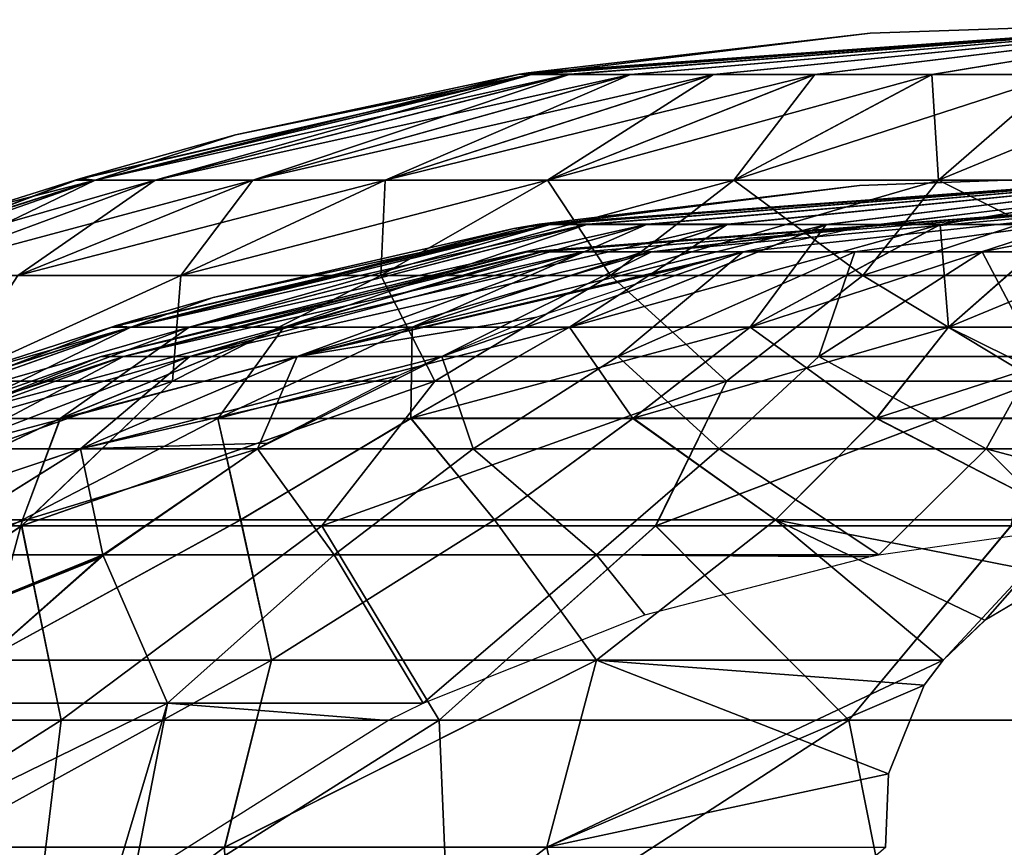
# Model space of a CAD drawing. Header units: millimetres. Extents: x -52 to 52, y -78 to 25.
# Tile 17 of 31: x -25 to -5, y 9 to 25. Entities that reach past the tile are written whole.
import ezdxf

# ---------------------------------------------------------------- set-up
doc = ezdxf.new("R2010")
doc.units = ezdxf.units.MM
doc.header["$LTSCALE"] = 65.185185
for name, color, linetype in [('1', 7, 'CONTINUOUS'), ('36', 7, 'CONTINUOUS'), ('37', 7, 'CONTINUOUS'), ('6', 7, 'CONTINUOUS'), ('7', 7, 'CONTINUOUS')]:
    doc.layers.add(name, color=color, linetype=linetype)

msp = doc.modelspace()

# ---------------------------------------------------------------- linework, layer by layer
at = {"layer": '1', "color": 7, "linetype": 'Continuous'}
for points in [[(-14.622, 20.392), (0, 21.5), (-14.341, 20.392, -2.853), (-14.622, 20.392)], [(-14.341, 20.392, 2.853), (0, 21.5), (-14.622, 20.392), (-14.341, 20.392, 2.853)], [(-14.341, 20.392, -2.853), (0, 21.5), (-13.509, 20.392, -5.596), (-14.341, 20.392, -2.853)], [(-13.509, 20.392, 5.596), (0, 21.5), (-14.341, 20.392, 2.853), (-13.509, 20.392, 5.596)], [(-13.509, 20.392, -5.596), (0, 21.5), (-12.158, 20.392, -8.123), (-13.509, 20.392, -5.596)], [(-12.158, 20.392, 8.123), (0, 21.5), (-13.509, 20.392, 5.596), (-12.158, 20.392, 8.123)], [(-12.158, 20.392, -8.123), (0, 21.5), (-4.24, 21.341, -4.24), (-12.158, 20.392, -8.123)], [(-10.339, 20.392, 10.339), (0, 21.5), (-12.158, 20.392, 8.123), (-10.339, 20.392, 10.339)], [(-8.014, 20.875, -8.014), (-12.158, 20.392, -8.123), (-4.24, 21.341, -4.24), (-8.014, 20.875, -8.014)], [(-8.123, 20.392, 12.158), (0, 21.5), (-10.339, 20.392, 10.339), (-8.123, 20.392, 12.158)], [(-5.596, 20.392, 13.509), (0, 21.5), (-8.123, 20.392, 12.158), (-5.596, 20.392, 13.509)], [(-2.853, 20.392, 14.341), (0, 21.5), (-5.596, 20.392, 13.509), (-2.853, 20.392, 14.341)], [(-10.339, 20.392, -10.339), (-12.158, 20.392, -8.123), (-8.014, 20.875, -8.014), (-10.339, 20.392, -10.339)], [(-23.084, 18.311), (-14.341, 20.392, -2.853), (-22.641, 18.311, -4.503), (-23.084, 18.311)], [(-22.641, 18.311, 4.503), (-14.622, 20.392), (-23.084, 18.311), (-22.641, 18.311, 4.503)], [(-14.622, 20.392), (-14.341, 20.392, -2.853), (-23.084, 18.311), (-14.622, 20.392)], [(-22.641, 18.311, -4.503), (-13.509, 20.392, -5.596), (-21.327, 18.311, -8.834), (-22.641, 18.311, -4.503)], [(-14.341, 20.392, -2.853), (-13.509, 20.392, -5.596), (-22.641, 18.311, -4.503), (-14.341, 20.392, -2.853)], [(-21.327, 18.311, 8.834), (-14.341, 20.392, 2.853), (-22.641, 18.311, 4.503), (-21.327, 18.311, 8.834)], [(-14.341, 20.392, 2.853), (-14.622, 20.392), (-22.641, 18.311, 4.503), (-14.341, 20.392, 2.853)], [(-21.327, 18.311, -8.834), (-12.158, 20.392, -8.123), (-19.194, 18.311, -12.825), (-21.327, 18.311, -8.834)], [(-13.509, 20.392, -5.596), (-12.158, 20.392, -8.123), (-21.327, 18.311, -8.834), (-13.509, 20.392, -5.596)], [(-19.194, 18.311, 12.825), (-13.509, 20.392, 5.596), (-21.327, 18.311, 8.834), (-19.194, 18.311, 12.825)], [(-13.509, 20.392, 5.596), (-14.341, 20.392, 2.853), (-21.327, 18.311, 8.834), (-13.509, 20.392, 5.596)], [(-10.339, 20.392, -10.339), (-11.369, 20.122, -11.369), (-19.194, 18.311, -12.825), (-10.339, 20.392, -10.339)], [(-12.158, 20.392, 8.123), (-13.509, 20.392, 5.596), (-19.194, 18.311, 12.825), (-12.158, 20.392, 8.123)], [(-12.158, 20.392, -8.123), (-10.339, 20.392, -10.339), (-19.194, 18.311, -12.825), (-12.158, 20.392, -8.123)], [(-16.323, 18.311, 16.323), (-12.158, 20.392, 8.123), (-19.194, 18.311, 12.825), (-16.323, 18.311, 16.323)], [(-12.825, 18.311, 19.194), (-10.339, 20.392, 10.339), (-16.323, 18.311, 16.323), (-12.825, 18.311, 19.194)], [(-10.339, 20.392, 10.339), (-12.158, 20.392, 8.123), (-16.323, 18.311, 16.323), (-10.339, 20.392, 10.339)], [(-8.834, 18.311, 21.327), (-8.123, 20.392, 12.158), (-12.825, 18.311, 19.194), (-8.834, 18.311, 21.327)], [(-8.123, 20.392, 12.158), (-10.339, 20.392, 10.339), (-12.825, 18.311, 19.194), (-8.123, 20.392, 12.158)], [(-4.503, 18.311, 22.641), (-5.596, 20.392, 13.509), (-8.834, 18.311, 21.327), (-4.503, 18.311, 22.641)], [(-5.596, 20.392, 13.509), (-8.123, 20.392, 12.158), (-8.834, 18.311, 21.327), (-5.596, 20.392, 13.509)], [(-2.853, 20.392, 14.341), (-5.596, 20.392, 13.509), (-4.503, 18.311, 22.641), (-2.853, 20.392, 14.341)], [(-19.194, 18.311, -12.825), (-11.369, 20.122, -11.369), (-14.437, 19.092, -14.437), (-19.194, 18.311, -12.825)], [(-16.322, 18.312, -16.322), (-19.194, 18.311, -12.825), (-14.437, 19.092, -14.437), (-16.322, 18.312, -16.322)], [(-28.255, 16.479), (-23.084, 18.311), (-22.641, 18.311, -4.503), (-28.255, 16.479)], [(-28.255, 16.479), (-27.712, 16.479, 5.512), (-23.084, 18.311), (-28.255, 16.479)], [(-27.712, 16.479, -5.512), (-28.255, 16.479), (-22.641, 18.311, -4.503), (-27.712, 16.479, -5.512)], [(-26.104, 16.479, -10.813), (-27.712, 16.479, -5.512), (-21.327, 18.311, -8.834), (-26.104, 16.479, -10.813)], [(-27.712, 16.479, 5.512), (-22.641, 18.311, 4.503), (-23.084, 18.311), (-27.712, 16.479, 5.512)], [(-27.712, 16.479, 5.512), (-26.104, 16.479, 10.813), (-22.641, 18.311, 4.503), (-27.712, 16.479, 5.512)], [(-27.712, 16.479, -5.512), (-22.641, 18.311, -4.503), (-21.327, 18.311, -8.834), (-27.712, 16.479, -5.512)], [(-26.104, 16.479, 10.813), (-21.327, 18.311, 8.834), (-22.641, 18.311, 4.503), (-26.104, 16.479, 10.813)], [(-26.104, 16.479, -10.813), (-21.327, 18.311, -8.834), (-19.194, 18.311, -12.825), (-26.104, 16.479, -10.813)], [(-23.493, 16.479, -15.698), (-26.104, 16.479, -10.813), (-19.194, 18.311, -12.825), (-23.493, 16.479, -15.698)], [(-26.104, 16.479, 10.813), (-23.493, 16.479, 15.698), (-21.327, 18.311, 8.834), (-26.104, 16.479, 10.813)], [(-23.493, 16.479, -15.698), (-16.322, 18.312, -16.322), (-17.187, 17.927, -17.187), (-23.493, 16.479, -15.698)], [(-23.493, 16.479, -15.698), (-19.194, 18.311, -12.825), (-16.322, 18.312, -16.322), (-23.493, 16.479, -15.698)], [(-23.493, 16.479, 15.698), (-19.194, 18.311, 12.825), (-21.327, 18.311, 8.834), (-23.493, 16.479, 15.698)], [(-23.493, 16.479, 15.698), (-19.979, 16.479, 19.979), (-19.194, 18.311, 12.825), (-23.493, 16.479, 15.698)], [(-19.979, 16.479, 19.979), (-16.323, 18.311, 16.323), (-19.194, 18.311, 12.825), (-19.979, 16.479, 19.979)], [(-19.979, 16.479, 19.979), (-15.698, 16.479, 23.493), (-16.323, 18.311, 16.323), (-19.979, 16.479, 19.979)], [(-15.698, 16.479, 23.493), (-12.825, 18.311, 19.194), (-16.323, 18.311, 16.323), (-15.698, 16.479, 23.493)], [(-15.698, 16.479, 23.493), (-10.813, 16.479, 26.104), (-12.825, 18.311, 19.194), (-15.698, 16.479, 23.493)], [(-10.813, 16.479, 26.104), (-8.834, 18.311, 21.327), (-12.825, 18.311, 19.194), (-10.813, 16.479, 26.104)], [(-10.813, 16.479, 26.104), (-5.512, 16.479, 27.712), (-8.834, 18.311, 21.327), (-10.813, 16.479, 26.104)], [(-5.512, 16.479, 27.712), (-4.503, 18.311, 22.641), (-8.834, 18.311, 21.327), (-5.512, 16.479, 27.712)], [(-5.512, 16.479, 27.712), (0, 16.479, 28.255), (-4.503, 18.311, 22.641), (-5.512, 16.479, 27.712)], [(-23.493, 16.479, -15.698), (-17.187, 17.927, -17.187), (-19.784, 16.595, -19.784), (-23.493, 16.479, -15.698)], [(-26.859, 14.374, -18.39), (-29.784, 14.374, -13.135), (-23.493, 16.479, -15.698), (-26.859, 14.374, -18.39)], [(-23.493, 16.479, -15.698), (-29.784, 14.374, -13.135), (-26.104, 16.479, -10.813), (-23.493, 16.479, -15.698)], [(-26.104, 16.479, 10.813), (-29.769, 14.374, 13.171), (-23.493, 16.479, 15.698), (-26.104, 16.479, 10.813)], [(-29.769, 14.374, 13.171), (-26.86, 14.374, 18.389), (-23.493, 16.479, 15.698), (-29.769, 14.374, 13.171)], [(-26.86, 14.374, 18.389), (-23.048, 14.374, 22.988), (-23.493, 16.479, 15.698), (-26.86, 14.374, 18.389)], [(-19.973, 16.483, -19.973), (-26.859, 14.374, -18.39), (-23.493, 16.479, -15.698), (-19.973, 16.483, -19.973)], [(-23.017, 14.375, -23.017), (-26.859, 14.374, -18.39), (-19.973, 16.483, -19.973), (-23.017, 14.375, -23.017)], [(-19.973, 16.483, -19.973), (-23.493, 16.479, -15.698), (-19.784, 16.595, -19.784), (-19.973, 16.483, -19.973)], [(-23.493, 16.479, 15.698), (-23.048, 14.374, 22.988), (-19.979, 16.479, 19.979), (-23.493, 16.479, 15.698)], [(-23.048, 14.374, 22.988), (-18.459, 14.374, 26.813), (-19.979, 16.479, 19.979), (-23.048, 14.374, 22.988)], [(-19.979, 16.479, 19.979), (-18.459, 14.374, 26.813), (-15.698, 16.479, 23.493), (-19.979, 16.479, 19.979)], [(-18.459, 14.374, 26.813), (-13.248, 14.374, 29.734), (-15.698, 16.479, 23.493), (-18.459, 14.374, 26.813)], [(-15.698, 16.479, 23.493), (-13.248, 14.374, 29.734), (-10.813, 16.479, 26.104), (-15.698, 16.479, 23.493)], [(-13.248, 14.374, 29.734), (-7.648, 14.374, 31.64), (-10.813, 16.479, 26.104), (-13.248, 14.374, 29.734)], [(-10.813, 16.479, 26.104), (-7.648, 14.374, 31.64), (-5.512, 16.479, 27.712), (-10.813, 16.479, 26.104)], [(-5.512, 16.479, 27.712), (-7.648, 14.374, 31.64), (-3.931, 14.907, 31.31), (-5.512, 16.479, 27.712)], [(-0.304, 15.094, 31.193), (-5.512, 16.479, 27.712), (-3.931, 14.907, 31.31), (-0.304, 15.094, 31.193)], [(0, 16.479, 28.255), (-5.512, 16.479, 27.712), (-0.304, 15.094, 31.193), (0, 16.479, 28.255)], [(-26.86, 14.374, 18.389), (-30.293, 11.432, 21.76), (-23.048, 14.374, 22.988), (-26.86, 14.374, 18.389)], [(-30.293, 11.432, 21.76), (-26.377, 11.432, 26.371), (-23.048, 14.374, 22.988), (-30.293, 11.432, 21.76)], [(-30.287, 11.432, -21.769), (-23.017, 14.375, -23.017), (-23.085, 14.322, -23.085), (-30.287, 11.432, -21.769)], [(-26.859, 14.374, -18.39), (-23.017, 14.375, -23.017), (-30.287, 11.432, -21.769), (-26.859, 14.374, -18.39)], [(-26.373, 11.433, -26.373), (-30.287, 11.432, -21.769), (-23.085, 14.322, -23.085), (-26.373, 11.433, -26.373)], [(-26.377, 11.432, 26.371), (-21.766, 11.432, 30.289), (-23.048, 14.374, 22.988), (-26.377, 11.432, 26.371)], [(-23.048, 14.374, 22.988), (-21.766, 11.432, 30.289), (-18.459, 14.374, 26.813), (-23.048, 14.374, 22.988)], [(-21.766, 11.432, 30.289), (-16.689, 11.432, 33.356), (-18.459, 14.374, 26.813), (-21.766, 11.432, 30.289)], [(-18.459, 14.374, 26.813), (-16.689, 11.432, 33.356), (-13.248, 14.374, 29.734), (-18.459, 14.374, 26.813)], [(-13.248, 14.374, 29.734), (-16.689, 11.432, 33.356), (-12.289, 13.186, 32.356), (-13.248, 14.374, 29.734)], [(-7.648, 14.374, 31.64), (-13.248, 14.374, 29.734), (-7.844, 14.337, 31.663), (-7.648, 14.374, 31.64)], [(-7.844, 14.337, 31.663), (-13.248, 14.374, 29.734), (-12.289, 13.186, 32.356), (-7.844, 14.337, 31.663)], [(-26.377, 11.432, 26.371), (-29.793, 7.508, 29.793), (-21.766, 11.432, 30.289), (-26.377, 11.432, 26.371)], [(-29.793, 7.508, 29.793), (-22.941, 7.507, 35.342), (-21.766, 11.432, 30.289), (-29.793, 7.508, 29.793)], [(-22.941, 7.507, 35.342), (-22.456, 7.883, 35.177), (-21.766, 11.432, 30.289), (-22.941, 7.507, 35.342)], [(-21.766, 11.432, 30.289), (-22.456, 7.883, 35.177), (-17.395, 11.084, 33.547), (-21.766, 11.432, 30.289)], [(-16.689, 11.432, 33.356), (-21.766, 11.432, 30.289), (-17.395, 11.084, 33.547), (-16.689, 11.432, 33.356)]]:
    msp.add_3dface(points, dxfattribs=at)
at = {"layer": '36', "color": 253, "linetype": 'Continuous', "true_color": 0x999999}
for points in [[(-14.526, 23.916, -2.715), (-14.777, 23.916), (0, 25), (-14.526, 23.916, -2.715)], [(0, 25), (-14.777, 23.916), (-14.605, 23.944), (0, 25)], [(-7.82, 24.73), (0, 25), (-14.605, 23.944), (-7.82, 24.73)], [(-13.781, 23.916, -5.339), (-14.526, 23.916, -2.715), (0, 25), (-13.781, 23.916, -5.339)], [(-12.566, 23.915, -7.78), (-13.781, 23.916, -5.339), (0, 25), (-12.566, 23.915, -7.78)], [(-10.923, 23.915, -9.957), (-12.566, 23.915, -7.78), (0, 25), (-10.923, 23.915, -9.957)], [(-8.907, 23.915, -11.795), (-10.923, 23.915, -9.957), (0, 25), (-8.907, 23.915, -11.795)], [(-6.589, 23.915, -13.232), (-8.907, 23.915, -11.795), (0, 25), (-6.589, 23.915, -13.232)], [(-4.045, 23.915, -14.218), (-6.589, 23.915, -13.232), (0, 25), (-4.045, 23.915, -14.218)], [(-23.204, 21.811, -4.337), (-23.602, 21.812), (-14.526, 23.916, -2.715), (-23.204, 21.811, -4.337)], [(-14.526, 23.916, -2.715), (-23.602, 21.812), (-23.495, 21.844), (-14.526, 23.916, -2.715)], [(-20.418, 22.715), (-14.526, 23.916, -2.715), (-23.495, 21.844), (-20.418, 22.715)], [(-22.011, 21.811, -8.527), (-23.204, 21.811, -4.337), (-13.781, 23.916, -5.339), (-22.011, 21.811, -8.527)], [(-13.781, 23.916, -5.339), (-23.204, 21.811, -4.337), (-14.526, 23.916, -2.715), (-13.781, 23.916, -5.339)], [(-12.566, 23.915, -7.78), (-22.011, 21.811, -8.527), (-13.781, 23.916, -5.339), (-12.566, 23.915, -7.78)], [(-20.07, 21.811, -12.427), (-22.011, 21.811, -8.527), (-12.566, 23.915, -7.78), (-20.07, 21.811, -12.427)], [(-14.777, 23.916), (-14.526, 23.916, -2.715), (-20.418, 22.715), (-14.777, 23.916)], [(-17.445, 21.811, -15.903), (-20.07, 21.811, -12.427), (-10.923, 23.915, -9.957), (-17.445, 21.811, -15.903)], [(-10.923, 23.915, -9.957), (-20.07, 21.811, -12.427), (-12.566, 23.915, -7.78), (-10.923, 23.915, -9.957)], [(-14.225, 21.811, -18.838), (-17.445, 21.811, -15.903), (-8.907, 23.915, -11.795), (-14.225, 21.811, -18.838)], [(-8.907, 23.915, -11.795), (-17.445, 21.811, -15.903), (-10.923, 23.915, -9.957), (-8.907, 23.915, -11.795)], [(-10.522, 21.811, -21.131), (-14.225, 21.811, -18.838), (-6.589, 23.915, -13.232), (-10.522, 21.811, -21.131)], [(-6.589, 23.915, -13.232), (-14.225, 21.811, -18.838), (-8.907, 23.915, -11.795), (-6.589, 23.915, -13.232)], [(-6.46, 21.811, -22.704), (-10.522, 21.811, -21.131), (-4.045, 23.915, -14.218), (-6.46, 21.811, -22.704)], [(-4.045, 23.915, -14.218), (-10.522, 21.811, -21.131), (-6.589, 23.915, -13.232), (-4.045, 23.915, -14.218)], [(-2.178, 21.811, -23.505), (-6.46, 21.811, -22.704), (-1.364, 23.915, -14.72), (-2.178, 21.811, -23.505)], [(-1.364, 23.915, -14.72), (-6.46, 21.811, -22.704), (-4.045, 23.915, -14.218), (-1.364, 23.915, -14.72)], [(-28.602, 19.919, -5.347), (-29.094, 19.92), (-23.204, 21.811, -4.337), (-28.602, 19.919, -5.347)], [(-23.204, 21.811, -4.337), (-29.094, 19.92), (-28.757, 20.056), (-23.204, 21.811, -4.337)], [(-25.456, 21.233), (-23.204, 21.811, -4.337), (-28.757, 20.056), (-25.456, 21.233)], [(-27.133, 19.919, -10.511), (-28.602, 19.919, -5.347), (-22.011, 21.811, -8.527), (-27.133, 19.919, -10.511)], [(-22.011, 21.811, -8.527), (-28.602, 19.919, -5.347), (-23.204, 21.811, -4.337), (-22.011, 21.811, -8.527)], [(-24.739, 19.919, -15.318), (-27.133, 19.919, -10.511), (-20.07, 21.811, -12.427), (-24.739, 19.919, -15.318)], [(-20.07, 21.811, -12.427), (-27.133, 19.919, -10.511), (-22.011, 21.811, -8.527), (-20.07, 21.811, -12.427)], [(-23.602, 21.812), (-23.204, 21.811, -4.337), (-25.456, 21.233), (-23.602, 21.812)], [(-21.503, 19.919, -19.603), (-24.739, 19.919, -15.318), (-17.445, 21.811, -15.903), (-21.503, 19.919, -19.603)], [(-17.445, 21.811, -15.903), (-24.739, 19.919, -15.318), (-20.07, 21.811, -12.427), (-17.445, 21.811, -15.903)], [(-17.535, 19.919, -23.22), (-21.503, 19.919, -19.603), (-14.225, 21.811, -18.838), (-17.535, 19.919, -23.22)], [(-14.225, 21.811, -18.838), (-21.503, 19.919, -19.603), (-17.445, 21.811, -15.903), (-14.225, 21.811, -18.838)], [(-10.522, 21.811, -21.131), (-17.535, 19.919, -23.22), (-14.225, 21.811, -18.838), (-10.522, 21.811, -21.131)], [(-12.97, 19.919, -26.047), (-17.535, 19.919, -23.22), (-10.522, 21.811, -21.131), (-12.97, 19.919, -26.047)], [(-6.46, 21.811, -22.704), (-12.97, 19.919, -26.047), (-10.522, 21.811, -21.131), (-6.46, 21.811, -22.704)], [(-7.963, 19.919, -27.987), (-12.97, 19.919, -26.047), (-6.46, 21.811, -22.704), (-7.963, 19.919, -27.987)], [(-2.685, 19.919, -28.973), (-7.963, 19.919, -27.987), (-2.178, 21.811, -23.505), (-2.685, 19.919, -28.973)], [(-2.178, 21.811, -23.505), (-7.963, 19.919, -27.987), (-6.46, 21.811, -22.704), (-2.178, 21.811, -23.505)], [(-21.503, 19.919, -19.603), (-26.099, 17.824, -21.047), (-24.739, 19.919, -15.318), (-21.503, 19.919, -19.603)], [(-21.669, 17.824, -25.586), (-26.099, 17.824, -21.047), (-21.503, 19.919, -19.603), (-21.669, 17.824, -25.586)], [(-16.462, 17.824, -29.209), (-21.669, 17.824, -25.586), (-17.535, 19.919, -23.22), (-16.462, 17.824, -29.209)], [(-17.535, 19.919, -23.22), (-21.669, 17.824, -25.586), (-21.503, 19.919, -19.603), (-17.535, 19.919, -23.22)], [(-12.97, 19.919, -26.047), (-16.462, 17.824, -29.209), (-17.535, 19.919, -23.22), (-12.97, 19.919, -26.047)], [(-10.667, 17.824, -31.786), (-16.462, 17.824, -29.209), (-12.97, 19.919, -26.047), (-10.667, 17.824, -31.786)], [(-7.963, 19.919, -27.987), (-10.667, 17.824, -31.786), (-12.97, 19.919, -26.047), (-7.963, 19.919, -27.987)], [(-4.49, 17.824, -33.227), (-10.667, 17.824, -31.786), (-7.963, 19.919, -27.987), (-4.49, 17.824, -33.227)], [(-2.685, 19.919, -28.973), (-4.49, 17.824, -33.227), (-7.963, 19.919, -27.987), (-2.685, 19.919, -28.973)], [(-24.662, 14.954, -29.366), (-29.743, 14.954, -24.206), (-21.669, 17.824, -25.586), (-24.662, 14.954, -29.366)], [(-21.669, 17.824, -25.586), (-29.743, 14.954, -24.206), (-26.099, 17.824, -21.047), (-21.669, 17.824, -25.586)], [(-18.702, 14.954, -33.478), (-24.662, 14.954, -29.366), (-16.462, 17.824, -29.209), (-18.702, 14.954, -33.478)], [(-16.462, 17.824, -29.209), (-24.662, 14.954, -29.366), (-21.669, 17.824, -25.586), (-16.462, 17.824, -29.209)], [(-12.075, 14.954, -36.396), (-18.702, 14.954, -33.478), (-10.667, 17.824, -31.786), (-12.075, 14.954, -36.396)], [(-10.667, 17.824, -31.786), (-18.702, 14.954, -33.478), (-16.462, 17.824, -29.209), (-10.667, 17.824, -31.786)], [(-5.017, 14.955, -38.017), (-12.075, 14.954, -36.396), (-4.49, 17.824, -33.227), (-5.017, 14.955, -38.017)], [(-4.49, 17.824, -33.227), (-12.075, 14.954, -36.396), (-10.667, 17.824, -31.786), (-4.49, 17.824, -33.227)], [(-23.88, 11.091, -36.241), (-30.473, 11.092, -30.904), (-24.662, 14.954, -29.366), (-23.88, 11.091, -36.241)], [(-24.662, 14.954, -29.366), (-30.473, 11.092, -30.904), (-29.743, 14.954, -24.206), (-24.662, 14.954, -29.366)], [(-18.702, 14.954, -33.478), (-23.88, 11.091, -36.241), (-24.662, 14.954, -29.366), (-18.702, 14.954, -33.478)], [(-16.375, 11.091, -40.195), (-23.88, 11.091, -36.241), (-18.702, 14.954, -33.478), (-16.375, 11.091, -40.195)], [(-12.075, 14.954, -36.396), (-16.375, 11.091, -40.195), (-18.702, 14.954, -33.478), (-12.075, 14.954, -36.396)], [(-8.243, 11.09, -42.613), (-16.375, 11.091, -40.195), (-12.075, 14.954, -36.396), (-8.243, 11.09, -42.613)], [(-5.017, 14.955, -38.017), (-8.243, 11.09, -42.613), (-12.075, 14.954, -36.396), (-5.017, 14.955, -38.017)], [(0.203, 11.089, -43.404), (-8.243, 11.09, -42.613), (-5.017, 14.955, -38.017), (0.203, 11.089, -43.404)], [(-23.88, 11.091, -36.241), (-31.955, 5.96, -36.153), (-30.473, 11.092, -30.904), (-23.88, 11.091, -36.241)], [(-24.501, 5.96, -41.567), (-31.955, 5.96, -36.153), (-23.88, 11.091, -36.241), (-24.501, 5.96, -41.567)], [(-16.375, 11.091, -40.195), (-24.501, 5.96, -41.567), (-23.88, 11.091, -36.241), (-16.375, 11.091, -40.195)], [(-16.155, 5.96, -45.466), (-24.501, 5.96, -41.567), (-16.375, 11.091, -40.195), (-16.155, 5.96, -45.466)], [(-8.243, 11.09, -42.613), (-16.155, 5.96, -45.466), (-16.375, 11.091, -40.195), (-8.243, 11.09, -42.613)], [(-7.219, 5.96, -47.708), (-16.155, 5.96, -45.466), (-8.243, 11.09, -42.613), (-7.219, 5.96, -47.708)], [(0.203, 11.089, -43.404), (-7.219, 5.96, -47.708), (-8.243, 11.09, -42.613), (0.203, 11.089, -43.404)], [(1.98, 5.96, -48.21), (-7.219, 5.96, -47.708), (0.203, 11.089, -43.404), (1.98, 5.96, -48.21)]]:
    msp.add_3dface(points, dxfattribs=at)
at = {"layer": '37', "color": 253, "linetype": 'Continuous', "true_color": 0x999999}
for points in [[(0, 25), (-14.538, 23.914, 2.718), (-13.791, 23.914, 5.343), (0, 25)], [(0, 25), (-7.82, 24.73), (-14.538, 23.914, 2.718), (0, 25)], [(0, 25), (-13.791, 23.914, 5.343), (-12.574, 23.914, 7.786), (0, 25)], [(0, 25), (-12.574, 23.914, 7.786), (-10.93, 23.914, 9.964), (0, 25)], [(0, 25), (-10.93, 23.914, 9.964), (-8.913, 23.914, 11.802), (0, 25)], [(0, 25), (-8.913, 23.914, 11.802), (-6.592, 23.914, 13.239), (0, 25)], [(0, 25), (-6.592, 23.914, 13.239), (-4.047, 23.914, 14.225), (0, 25)], [(-7.82, 24.73), (-14.605, 23.944), (-14.538, 23.914, 2.718), (-7.82, 24.73)], [(-14.777, 23.916), (-20.418, 22.715), (-23.204, 21.811, 4.337), (-14.777, 23.916)], [(-14.777, 23.916), (-23.204, 21.811, 4.337), (-14.538, 23.914, 2.718), (-14.777, 23.916)], [(-23.204, 21.811, 4.337), (-22.011, 21.811, 8.527), (-14.538, 23.914, 2.718), (-23.204, 21.811, 4.337)], [(-22.011, 21.811, 8.527), (-20.07, 21.811, 12.427), (-13.791, 23.914, 5.343), (-22.011, 21.811, 8.527)], [(-14.538, 23.914, 2.718), (-22.011, 21.811, 8.527), (-13.791, 23.914, 5.343), (-14.538, 23.914, 2.718)], [(-20.07, 21.811, 12.427), (-17.445, 21.811, 15.903), (-12.574, 23.914, 7.786), (-20.07, 21.811, 12.427)], [(-13.791, 23.914, 5.343), (-20.07, 21.811, 12.427), (-12.574, 23.914, 7.786), (-13.791, 23.914, 5.343)], [(-17.445, 21.811, 15.903), (-14.225, 21.811, 18.838), (-10.93, 23.914, 9.964), (-17.445, 21.811, 15.903)], [(-12.574, 23.914, 7.786), (-17.445, 21.811, 15.903), (-10.93, 23.914, 9.964), (-12.574, 23.914, 7.786)], [(-14.605, 23.944), (-14.777, 23.916), (-14.538, 23.914, 2.718), (-14.605, 23.944)], [(-14.225, 21.811, 18.838), (-10.522, 21.811, 21.131), (-8.913, 23.914, 11.802), (-14.225, 21.811, 18.838)], [(-10.93, 23.914, 9.964), (-14.225, 21.811, 18.838), (-8.913, 23.914, 11.802), (-10.93, 23.914, 9.964)], [(-10.522, 21.811, 21.131), (-6.46, 21.811, 22.704), (-6.592, 23.914, 13.239), (-10.522, 21.811, 21.131)], [(-8.913, 23.914, 11.802), (-10.522, 21.811, 21.131), (-6.592, 23.914, 13.239), (-8.913, 23.914, 11.802)], [(-6.592, 23.914, 13.239), (-6.46, 21.811, 22.704), (-4.047, 23.914, 14.225), (-6.592, 23.914, 13.239)], [(-6.46, 21.811, 22.704), (-2.178, 21.811, 23.505), (-4.047, 23.914, 14.225), (-6.46, 21.811, 22.704)], [(-20.418, 22.715), (-23.495, 21.844), (-23.204, 21.811, 4.337), (-20.418, 22.715)], [(-23.495, 21.844), (-28.602, 19.919, 5.347), (-23.204, 21.811, 4.337), (-23.495, 21.844)], [(-23.495, 21.844), (-23.602, 21.812), (-28.602, 19.919, 5.347), (-23.495, 21.844)], [(-23.602, 21.812), (-25.456, 21.233), (-28.602, 19.919, 5.347), (-23.602, 21.812)], [(-28.602, 19.919, 5.347), (-27.133, 19.919, 10.511), (-23.204, 21.811, 4.337), (-28.602, 19.919, 5.347)], [(-27.133, 19.919, 10.511), (-24.739, 19.919, 15.318), (-22.011, 21.811, 8.527), (-27.133, 19.919, 10.511)], [(-23.204, 21.811, 4.337), (-27.133, 19.919, 10.511), (-22.011, 21.811, 8.527), (-23.204, 21.811, 4.337)], [(-24.739, 19.919, 15.318), (-21.503, 19.919, 19.603), (-20.07, 21.811, 12.427), (-24.739, 19.919, 15.318)], [(-22.011, 21.811, 8.527), (-24.739, 19.919, 15.318), (-20.07, 21.811, 12.427), (-22.011, 21.811, 8.527)], [(-21.503, 19.919, 19.603), (-17.535, 19.919, 23.22), (-17.445, 21.811, 15.903), (-21.503, 19.919, 19.603)], [(-20.07, 21.811, 12.427), (-21.503, 19.919, 19.603), (-17.445, 21.811, 15.903), (-20.07, 21.811, 12.427)], [(-17.535, 19.919, 23.22), (-12.97, 19.919, 26.047), (-14.225, 21.811, 18.838), (-17.535, 19.919, 23.22)], [(-17.445, 21.811, 15.903), (-17.535, 19.919, 23.22), (-14.225, 21.811, 18.838), (-17.445, 21.811, 15.903)], [(-14.225, 21.811, 18.838), (-12.97, 19.919, 26.047), (-10.522, 21.811, 21.131), (-14.225, 21.811, 18.838)], [(-12.97, 19.919, 26.047), (-7.963, 19.919, 27.987), (-10.522, 21.811, 21.131), (-12.97, 19.919, 26.047)], [(-10.522, 21.811, 21.131), (-7.963, 19.919, 27.987), (-6.46, 21.811, 22.704), (-10.522, 21.811, 21.131)], [(-7.963, 19.919, 27.987), (-2.685, 19.919, 28.973), (-6.46, 21.811, 22.704), (-7.963, 19.919, 27.987)], [(-6.46, 21.811, 22.704), (-2.685, 19.919, 28.973), (-2.178, 21.811, 23.505), (-6.46, 21.811, 22.704)], [(-21.669, 17.824, 25.586), (-21.503, 19.919, 19.603), (-26.099, 17.824, 21.047), (-21.669, 17.824, 25.586)], [(-21.503, 19.919, 19.603), (-24.739, 19.919, 15.318), (-26.099, 17.824, 21.047), (-21.503, 19.919, 19.603)], [(-17.535, 19.919, 23.22), (-21.503, 19.919, 19.603), (-21.669, 17.824, 25.586), (-17.535, 19.919, 23.22)], [(-16.462, 17.824, 29.209), (-17.535, 19.919, 23.22), (-21.669, 17.824, 25.586), (-16.462, 17.824, 29.209)], [(-12.97, 19.919, 26.047), (-17.535, 19.919, 23.22), (-16.462, 17.824, 29.209), (-12.97, 19.919, 26.047)], [(-10.667, 17.824, 31.786), (-12.97, 19.919, 26.047), (-16.462, 17.824, 29.209), (-10.667, 17.824, 31.786)], [(-7.963, 19.919, 27.987), (-12.97, 19.919, 26.047), (-10.667, 17.824, 31.786), (-7.963, 19.919, 27.987)], [(-4.49, 17.824, 33.227), (-7.963, 19.919, 27.987), (-10.667, 17.824, 31.786), (-4.49, 17.824, 33.227)], [(-2.685, 19.919, 28.973), (-7.963, 19.919, 27.987), (-4.49, 17.824, 33.227), (-2.685, 19.919, 28.973)], [(-21.669, 17.824, 25.586), (-26.099, 17.824, 21.047), (-29.744, 14.954, 24.205), (-21.669, 17.824, 25.586)], [(-24.664, 14.954, 29.365), (-21.669, 17.824, 25.586), (-29.744, 14.954, 24.205), (-24.664, 14.954, 29.365)], [(-16.462, 17.824, 29.209), (-21.669, 17.824, 25.586), (-24.664, 14.954, 29.365), (-16.462, 17.824, 29.209)], [(-18.704, 14.954, 33.478), (-16.462, 17.824, 29.209), (-24.664, 14.954, 29.365), (-18.704, 14.954, 33.478)], [(-10.667, 17.824, 31.786), (-16.462, 17.824, 29.209), (-18.704, 14.954, 33.478), (-10.667, 17.824, 31.786)], [(-12.077, 14.954, 36.397), (-10.667, 17.824, 31.786), (-18.704, 14.954, 33.478), (-12.077, 14.954, 36.397)], [(-5.019, 14.954, 38.019), (-4.49, 17.824, 33.227), (-12.077, 14.954, 36.397), (-5.019, 14.954, 38.019)], [(-4.49, 17.824, 33.227), (-10.667, 17.824, 31.786), (-12.077, 14.954, 36.397), (-4.49, 17.824, 33.227)], [(-24.664, 14.954, 29.365), (-29.744, 14.954, 24.205), (-30.472, 11.093, 30.903), (-24.664, 14.954, 29.365)], [(-23.879, 11.093, 36.24), (-24.664, 14.954, 29.365), (-30.472, 11.093, 30.903), (-23.879, 11.093, 36.24)], [(-18.704, 14.954, 33.478), (-24.664, 14.954, 29.365), (-23.879, 11.093, 36.24), (-18.704, 14.954, 33.478)], [(-16.374, 11.093, 40.192), (-18.704, 14.954, 33.478), (-23.879, 11.093, 36.24), (-16.374, 11.093, 40.192)], [(-12.077, 14.954, 36.397), (-18.704, 14.954, 33.478), (-16.374, 11.093, 40.192), (-12.077, 14.954, 36.397)], [(-8.243, 11.093, 42.61), (-12.077, 14.954, 36.397), (-16.374, 11.093, 40.192), (-8.243, 11.093, 42.61)], [(-5.019, 14.954, 38.019), (-12.077, 14.954, 36.397), (-8.243, 11.093, 42.61), (-5.019, 14.954, 38.019)], [(0.203, 11.093, 43.399), (-5.019, 14.954, 38.019), (-8.243, 11.093, 42.61), (0.203, 11.093, 43.399)], [(-31.955, 5.96, 36.153), (-24.502, 5.96, 41.567), (-23.879, 11.093, 36.24), (-31.955, 5.96, 36.153)], [(-31.955, 5.96, 36.153), (-23.879, 11.093, 36.24), (-30.472, 11.093, 30.903), (-31.955, 5.96, 36.153)], [(-24.502, 5.96, 41.567), (-16.155, 5.96, 45.466), (-16.374, 11.093, 40.192), (-24.502, 5.96, 41.567)], [(-24.502, 5.96, 41.567), (-16.374, 11.093, 40.192), (-23.879, 11.093, 36.24), (-24.502, 5.96, 41.567)], [(-16.155, 5.96, 45.466), (-8.243, 11.093, 42.61), (-16.374, 11.093, 40.192), (-16.155, 5.96, 45.466)], [(-16.155, 5.96, 45.466), (-7.219, 5.96, 47.708), (-8.243, 11.093, 42.61), (-16.155, 5.96, 45.466)], [(-7.219, 5.96, 47.708), (0.203, 11.093, 43.399), (-8.243, 11.093, 42.61), (-7.219, 5.96, 47.708)], [(-7.219, 5.96, 47.708), (1.979, 5.96, 48.21), (0.203, 11.093, 43.399), (-7.219, 5.96, 47.708)]]:
    msp.add_3dface(points, dxfattribs=at)
at = {"layer": '6', "color": 253, "linetype": 'Continuous', "true_color": 0x999999}
for points in [[(-14.149, 20.938, 2.645), (-14.389, 20.939), (0, 22), (-14.149, 20.938, 2.645)], [(0, 22), (-14.389, 20.939), (-8.032, 21.705), (0, 22)], [(-13.423, 20.938, 5.2), (-14.149, 20.938, 2.645), (0, 22), (-13.423, 20.938, 5.2)], [(-12.24, 20.938, 7.579), (-13.423, 20.938, 5.2), (0, 22), (-12.24, 20.938, 7.579)], [(-10.64, 20.938, 9.7), (-12.24, 20.938, 7.579), (0, 22), (-10.64, 20.938, 9.7)], [(-8.678, 20.937, 11.491), (-10.64, 20.938, 9.7), (0, 22), (-8.678, 20.937, 11.491)], [(-6.419, 20.937, 12.891), (-8.678, 20.937, 11.491), (0, 22), (-6.419, 20.937, 12.891)], [(-3.941, 20.937, 13.852), (-6.419, 20.937, 12.891), (0, 22), (-3.941, 20.937, 13.852)], [(-22.492, 18.896, 4.205), (-22.882, 18.896), (-14.149, 20.938, 2.645), (-22.492, 18.896, 4.205)], [(-14.149, 20.938, 2.645), (-22.882, 18.896), (-22.806, 18.919), (-14.149, 20.938, 2.645)], [(-20.862, 19.487), (-14.149, 20.938, 2.645), (-22.806, 18.919), (-20.862, 19.487)], [(-21.337, 18.896, 8.266), (-22.492, 18.896, 4.205), (-13.423, 20.938, 5.2), (-21.337, 18.896, 8.266)], [(-13.423, 20.938, 5.2), (-22.492, 18.896, 4.205), (-14.149, 20.938, 2.645), (-13.423, 20.938, 5.2)], [(-19.455, 18.896, 12.046), (-21.337, 18.896, 8.266), (-12.24, 20.938, 7.579), (-19.455, 18.896, 12.046)], [(-12.24, 20.938, 7.579), (-21.337, 18.896, 8.266), (-13.423, 20.938, 5.2), (-12.24, 20.938, 7.579)], [(-14.89, 20.853), (-14.149, 20.938, 2.645), (-20.862, 19.487), (-14.89, 20.853)], [(-10.64, 20.938, 9.7), (-19.455, 18.896, 12.046), (-12.24, 20.938, 7.579), (-10.64, 20.938, 9.7)], [(-16.91, 18.896, 15.415), (-19.455, 18.896, 12.046), (-10.64, 20.938, 9.7), (-16.91, 18.896, 15.415)], [(-8.678, 20.937, 11.491), (-16.91, 18.896, 15.415), (-10.64, 20.938, 9.7), (-8.678, 20.937, 11.491)], [(-13.789, 18.896, 18.26), (-16.91, 18.896, 15.415), (-8.678, 20.937, 11.491), (-13.789, 18.896, 18.26)], [(-14.389, 20.939), (-14.149, 20.938, 2.645), (-14.89, 20.853), (-14.389, 20.939)], [(-10.199, 18.896, 20.483), (-13.789, 18.896, 18.26), (-6.419, 20.937, 12.891), (-10.199, 18.896, 20.483)], [(-6.419, 20.937, 12.891), (-13.789, 18.896, 18.26), (-8.678, 20.937, 11.491), (-6.419, 20.937, 12.891)], [(-6.262, 18.896, 22.008), (-10.199, 18.896, 20.483), (-3.941, 20.937, 13.852), (-6.262, 18.896, 22.008)], [(-3.941, 20.937, 13.852), (-10.199, 18.896, 20.483), (-6.419, 20.937, 12.891), (-3.941, 20.937, 13.852)], [(-2.111, 18.896, 22.784), (-6.262, 18.896, 22.008), (-1.329, 20.937, 14.342), (-2.111, 18.896, 22.784)], [(-1.329, 20.937, 14.342), (-6.262, 18.896, 22.008), (-3.941, 20.937, 13.852), (-1.329, 20.937, 14.342)], [(-22.492, 18.896, 4.205), (-28.096, 17.087), (-27.874, 17.178), (-22.492, 18.896, 4.205)], [(-27.627, 17.083, 5.164), (-28.096, 17.087), (-22.492, 18.896, 4.205), (-27.627, 17.083, 5.164)], [(-25.934, 17.907), (-22.492, 18.896, 4.205), (-27.874, 17.178), (-25.934, 17.907)], [(-26.207, 17.084, 10.152), (-27.627, 17.083, 5.164), (-21.337, 18.896, 8.266), (-26.207, 17.084, 10.152)], [(-21.337, 18.896, 8.266), (-27.627, 17.083, 5.164), (-22.492, 18.896, 4.205), (-21.337, 18.896, 8.266)], [(-23.894, 17.084, 14.794), (-26.207, 17.084, 10.152), (-19.455, 18.896, 12.046), (-23.894, 17.084, 14.794)], [(-19.455, 18.896, 12.046), (-26.207, 17.084, 10.152), (-21.337, 18.896, 8.266), (-19.455, 18.896, 12.046)], [(-22.882, 18.896), (-22.492, 18.896, 4.205), (-25.934, 17.907), (-22.882, 18.896)], [(-20.767, 17.085, 18.932), (-23.894, 17.084, 14.794), (-16.91, 18.896, 15.415), (-20.767, 17.085, 18.932)], [(-16.91, 18.896, 15.415), (-23.894, 17.084, 14.794), (-19.455, 18.896, 12.046), (-16.91, 18.896, 15.415)], [(-16.934, 17.086, 22.424), (-20.767, 17.085, 18.932), (-13.789, 18.896, 18.26), (-16.934, 17.086, 22.424)], [(-13.789, 18.896, 18.26), (-20.767, 17.085, 18.932), (-16.91, 18.896, 15.415), (-13.789, 18.896, 18.26)], [(-10.199, 18.896, 20.483), (-16.934, 17.086, 22.424), (-13.789, 18.896, 18.26), (-10.199, 18.896, 20.483)], [(-12.525, 17.086, 25.153), (-16.934, 17.086, 22.424), (-10.199, 18.896, 20.483), (-12.525, 17.086, 25.153)], [(-7.689, 17.087, 27.025), (-12.525, 17.086, 25.153), (-6.262, 18.896, 22.008), (-7.689, 17.087, 27.025)], [(-6.262, 18.896, 22.008), (-12.525, 17.086, 25.153), (-10.199, 18.896, 20.483), (-6.262, 18.896, 22.008)], [(-2.592, 17.087, 27.976), (-7.689, 17.087, 27.025), (-2.111, 18.896, 22.784), (-2.592, 17.087, 27.976)], [(-2.111, 18.896, 22.784), (-7.689, 17.087, 27.025), (-6.262, 18.896, 22.008), (-2.111, 18.896, 22.784)], [(-24.643, 15.072, 20.901), (-28.108, 15.072, 15.94), (-23.894, 17.084, 14.794), (-24.643, 15.072, 20.901)], [(-23.894, 17.084, 14.794), (-28.108, 15.072, 15.94), (-26.207, 17.084, 10.152), (-23.894, 17.084, 14.794)], [(-20.314, 15.072, 25.129), (-24.643, 15.072, 20.901), (-20.767, 17.085, 18.932), (-20.314, 15.072, 25.129)], [(-20.767, 17.085, 18.932), (-24.643, 15.072, 20.901), (-23.894, 17.084, 14.794), (-20.767, 17.085, 18.932)], [(-16.934, 17.086, 22.424), (-20.314, 15.072, 25.129), (-20.767, 17.085, 18.932), (-16.934, 17.086, 22.424)], [(-15.272, 15.072, 28.476), (-20.314, 15.072, 25.129), (-16.934, 17.086, 22.424), (-15.272, 15.072, 28.476)], [(-12.525, 17.086, 25.153), (-15.272, 15.072, 28.476), (-16.934, 17.086, 22.424), (-12.525, 17.086, 25.153)], [(-9.695, 15.072, 30.825), (-15.272, 15.072, 28.476), (-12.525, 17.086, 25.153), (-9.695, 15.072, 30.825)], [(-7.689, 17.087, 27.025), (-9.695, 15.072, 30.825), (-12.525, 17.086, 25.153), (-7.689, 17.087, 27.025)], [(-3.778, 15.072, 32.092), (-9.695, 15.072, 30.825), (-7.689, 17.087, 27.025), (-3.778, 15.072, 32.092)], [(-2.592, 17.087, 27.976), (-3.778, 15.072, 32.092), (-7.689, 17.087, 27.025), (-2.592, 17.087, 27.976)], [(-28.108, 15.072, 15.94), (-24.643, 15.072, 20.901), (-30.14, 12.285, 21.36), (-28.108, 15.072, 15.94)], [(-30.14, 12.285, 21.36), (-24.643, 15.072, 20.901), (-25.408, 12.285, 26.816), (-30.14, 12.285, 21.36)], [(-24.643, 15.072, 20.901), (-20.314, 15.072, 25.129), (-25.408, 12.285, 26.816), (-24.643, 15.072, 20.901)], [(-25.408, 12.285, 26.816), (-20.314, 15.072, 25.129), (-19.704, 12.285, 31.248), (-25.408, 12.285, 26.816)], [(-20.314, 15.072, 25.129), (-15.272, 15.072, 28.476), (-19.704, 12.285, 31.248), (-20.314, 15.072, 25.129)], [(-19.704, 12.285, 31.248), (-15.272, 15.072, 28.476), (-13.247, 12.285, 34.485), (-19.704, 12.285, 31.248)], [(-15.272, 15.072, 28.476), (-9.695, 15.072, 30.825), (-13.247, 12.285, 34.485), (-15.272, 15.072, 28.476)], [(-13.247, 12.285, 34.485), (-9.695, 15.072, 30.825), (-6.369, 12.285, 36.388), (-13.247, 12.285, 34.485)], [(-9.695, 15.072, 30.825), (-3.778, 15.072, 32.092), (-6.369, 12.285, 36.388), (-9.695, 15.072, 30.825)], [(-6.369, 12.285, 36.388), (-3.778, 15.072, 32.092), (-5.537, 13.077, 35.301), (-6.369, 12.285, 36.388)], [(-5.537, 13.077, 35.301), (-3.778, 15.072, 32.092), (-4.052, 13.958, 34.054), (-5.537, 13.077, 35.301)], [(-25.408, 12.285, 26.816), (-19.704, 12.285, 31.248), (-26.442, 8.569, 32.275), (-25.408, 12.285, 26.816)], [(-19.704, 12.285, 31.248), (-20.633, 8.569, 36.265), (-26.442, 8.569, 32.275), (-19.704, 12.285, 31.248)], [(-19.704, 12.285, 31.248), (-13.247, 12.285, 34.485), (-20.633, 8.569, 36.265), (-19.704, 12.285, 31.248)], [(-13.247, 12.285, 34.485), (-14.236, 8.569, 39.22), (-20.633, 8.569, 36.265), (-13.247, 12.285, 34.485)], [(-13.247, 12.285, 34.485), (-6.369, 12.285, 36.388), (-14.236, 8.569, 39.22), (-13.247, 12.285, 34.485)], [(-14.236, 8.569, 39.22), (-6.369, 12.285, 36.388), (-6.743, 11.787, 37.054), (-14.236, 8.569, 39.22)], [(-7.452, 10.029, 39.304), (-14.236, 8.569, 39.22), (-6.743, 11.787, 37.054), (-7.452, 10.029, 39.304)], [(-7.512, 8.568, 41.042), (-14.236, 8.569, 39.22), (-7.452, 10.029, 39.304), (-7.512, 8.568, 41.042)], [(-20.484, 3.699, 41.414), (-27.147, 3.699, 37.386), (-20.633, 8.569, 36.265), (-20.484, 3.699, 41.414)], [(-20.633, 8.569, 36.265), (-27.147, 3.699, 37.386), (-26.442, 8.569, 32.275), (-20.633, 8.569, 36.265)], [(-14.236, 8.569, 39.22), (-20.484, 3.699, 41.414), (-20.633, 8.569, 36.265), (-14.236, 8.569, 39.22)], [(-13.238, 3.699, 44.266), (-20.484, 3.699, 41.414), (-14.236, 8.569, 39.22), (-13.238, 3.699, 44.266)], [(-7.512, 8.568, 41.042), (-13.238, 3.699, 44.266), (-14.236, 8.569, 39.22), (-7.512, 8.568, 41.042)]]:
    msp.add_3dface(points, dxfattribs=at)
at = {"layer": '7', "color": 253, "linetype": 'Continuous', "true_color": 0x999999}
for points in [[(0, 22), (-14.171, 20.935, -2.649), (-13.443, 20.935, -5.208), (0, 22)], [(0, 22), (-8.032, 21.705), (-14.171, 20.935, -2.649), (0, 22)], [(0, 22), (-13.443, 20.935, -5.208), (-12.257, 20.935, -7.589), (0, 22)], [(0, 22), (-12.257, 20.935, -7.589), (-10.654, 20.935, -9.712), (0, 22)], [(0, 22), (-10.654, 20.935, -9.712), (-8.688, 20.935, -11.505), (0, 22)], [(0, 22), (-8.688, 20.935, -11.505), (-6.426, 20.935, -12.905), (0, 22)], [(0, 22), (-6.426, 20.935, -12.905), (-3.945, 20.935, -13.866), (0, 22)], [(-8.032, 21.705), (-14.389, 20.939), (-14.171, 20.935, -2.649), (-8.032, 21.705)], [(-14.389, 20.939), (-22.492, 18.896, -4.205), (-14.171, 20.935, -2.649), (-14.389, 20.939)], [(-14.389, 20.939), (-14.89, 20.853), (-22.492, 18.896, -4.205), (-14.389, 20.939)], [(-22.492, 18.896, -4.205), (-21.337, 18.896, -8.266), (-14.171, 20.935, -2.649), (-22.492, 18.896, -4.205)], [(-14.171, 20.935, -2.649), (-21.337, 18.896, -8.266), (-13.443, 20.935, -5.208), (-14.171, 20.935, -2.649)], [(-21.337, 18.896, -8.266), (-19.455, 18.896, -12.046), (-13.443, 20.935, -5.208), (-21.337, 18.896, -8.266)], [(-13.443, 20.935, -5.208), (-19.455, 18.896, -12.046), (-12.257, 20.935, -7.589), (-13.443, 20.935, -5.208)], [(-19.455, 18.896, -12.046), (-16.91, 18.896, -15.415), (-12.257, 20.935, -7.589), (-19.455, 18.896, -12.046)], [(-16.91, 18.896, -15.415), (-13.789, 18.896, -18.26), (-10.654, 20.935, -9.712), (-16.91, 18.896, -15.415)], [(-12.257, 20.935, -7.589), (-16.91, 18.896, -15.415), (-10.654, 20.935, -9.712), (-12.257, 20.935, -7.589)], [(-10.654, 20.935, -9.712), (-13.789, 18.896, -18.26), (-8.688, 20.935, -11.505), (-10.654, 20.935, -9.712)], [(-13.789, 18.896, -18.26), (-10.199, 18.896, -20.483), (-8.688, 20.935, -11.505), (-13.789, 18.896, -18.26)], [(-8.688, 20.935, -11.505), (-10.199, 18.896, -20.483), (-6.426, 20.935, -12.905), (-8.688, 20.935, -11.505)], [(-10.199, 18.896, -20.483), (-6.262, 18.896, -22.008), (-6.426, 20.935, -12.905), (-10.199, 18.896, -20.483)], [(-6.426, 20.935, -12.905), (-6.262, 18.896, -22.008), (-3.945, 20.935, -13.866), (-6.426, 20.935, -12.905)], [(-6.262, 18.896, -22.008), (-2.111, 18.896, -22.784), (-3.945, 20.935, -13.866), (-6.262, 18.896, -22.008)], [(-14.89, 20.853), (-20.862, 19.487), (-22.492, 18.896, -4.205), (-14.89, 20.853)], [(-20.862, 19.487), (-22.806, 18.919), (-22.492, 18.896, -4.205), (-20.862, 19.487)], [(-22.806, 18.919), (-22.882, 18.896), (-27.629, 17.083, -5.165), (-22.806, 18.919)], [(-22.806, 18.919), (-27.629, 17.083, -5.165), (-22.492, 18.896, -4.205), (-22.806, 18.919)], [(-27.629, 17.083, -5.165), (-26.209, 17.083, -10.153), (-22.492, 18.896, -4.205), (-27.629, 17.083, -5.165)], [(-22.882, 18.896), (-25.934, 17.907), (-27.629, 17.083, -5.165), (-22.882, 18.896)], [(-26.209, 17.083, -10.153), (-23.897, 17.083, -14.797), (-21.337, 18.896, -8.266), (-26.209, 17.083, -10.153)], [(-22.492, 18.896, -4.205), (-26.209, 17.083, -10.153), (-21.337, 18.896, -8.266), (-22.492, 18.896, -4.205)], [(-21.337, 18.896, -8.266), (-23.897, 17.083, -14.797), (-19.455, 18.896, -12.046), (-21.337, 18.896, -8.266)], [(-23.897, 17.083, -14.797), (-20.771, 17.083, -18.936), (-19.455, 18.896, -12.046), (-23.897, 17.083, -14.797)], [(-19.455, 18.896, -12.046), (-20.771, 17.083, -18.936), (-16.91, 18.896, -15.415), (-19.455, 18.896, -12.046)], [(-20.771, 17.083, -18.936), (-16.938, 17.083, -22.43), (-16.91, 18.896, -15.415), (-20.771, 17.083, -18.936)], [(-16.91, 18.896, -15.415), (-16.938, 17.083, -22.43), (-13.789, 18.896, -18.26), (-16.91, 18.896, -15.415)], [(-16.938, 17.083, -22.43), (-12.528, 17.083, -25.16), (-13.789, 18.896, -18.26), (-16.938, 17.083, -22.43)], [(-13.789, 18.896, -18.26), (-12.528, 17.083, -25.16), (-10.199, 18.896, -20.483), (-13.789, 18.896, -18.26)], [(-12.528, 17.083, -25.16), (-7.692, 17.083, -27.034), (-10.199, 18.896, -20.483), (-12.528, 17.083, -25.16)], [(-10.199, 18.896, -20.483), (-7.692, 17.083, -27.034), (-6.262, 18.896, -22.008), (-10.199, 18.896, -20.483)], [(-7.692, 17.083, -27.034), (-2.593, 17.083, -27.987), (-6.262, 18.896, -22.008), (-7.692, 17.083, -27.034)], [(-6.262, 18.896, -22.008), (-2.593, 17.083, -27.987), (-2.111, 18.896, -22.784), (-6.262, 18.896, -22.008)], [(-26.209, 17.083, -10.153), (-28.109, 15.072, -15.939), (-23.897, 17.083, -14.797), (-26.209, 17.083, -10.153)], [(-28.109, 15.072, -15.939), (-24.644, 15.072, -20.9), (-23.897, 17.083, -14.797), (-28.109, 15.072, -15.939)], [(-23.897, 17.083, -14.797), (-24.644, 15.072, -20.9), (-20.771, 17.083, -18.936), (-23.897, 17.083, -14.797)], [(-24.644, 15.072, -20.9), (-20.315, 15.072, -25.129), (-20.771, 17.083, -18.936), (-24.644, 15.072, -20.9)], [(-20.771, 17.083, -18.936), (-20.315, 15.072, -25.129), (-16.938, 17.083, -22.43), (-20.771, 17.083, -18.936)], [(-20.315, 15.072, -25.129), (-15.273, 15.072, -28.476), (-16.938, 17.083, -22.43), (-20.315, 15.072, -25.129)], [(-16.938, 17.083, -22.43), (-15.273, 15.072, -28.476), (-12.528, 17.083, -25.16), (-16.938, 17.083, -22.43)], [(-15.273, 15.072, -28.476), (-9.696, 15.072, -30.824), (-12.528, 17.083, -25.16), (-15.273, 15.072, -28.476)], [(-12.528, 17.083, -25.16), (-9.696, 15.072, -30.824), (-7.692, 17.083, -27.034), (-12.528, 17.083, -25.16)], [(-9.696, 15.072, -30.824), (-3.778, 15.072, -32.092), (-7.692, 17.083, -27.034), (-9.696, 15.072, -30.824)], [(-7.692, 17.083, -27.034), (-3.778, 15.072, -32.092), (-2.593, 17.083, -27.987), (-7.692, 17.083, -27.034)], [(-30.14, 12.285, -21.36), (-25.408, 12.285, -26.816), (-24.644, 15.072, -20.9), (-30.14, 12.285, -21.36)], [(-28.109, 15.072, -15.939), (-30.14, 12.285, -21.36), (-24.644, 15.072, -20.9), (-28.109, 15.072, -15.939)], [(-25.408, 12.285, -26.816), (-19.704, 12.285, -31.248), (-20.315, 15.072, -25.129), (-25.408, 12.285, -26.816)], [(-24.644, 15.072, -20.9), (-25.408, 12.285, -26.816), (-20.315, 15.072, -25.129), (-24.644, 15.072, -20.9)], [(-20.315, 15.072, -25.129), (-19.704, 12.285, -31.248), (-15.273, 15.072, -28.476), (-20.315, 15.072, -25.129)], [(-19.704, 12.285, -31.248), (-13.247, 12.285, -34.485), (-15.273, 15.072, -28.476), (-19.704, 12.285, -31.248)], [(-15.273, 15.072, -28.476), (-13.247, 12.285, -34.485), (-9.696, 15.072, -30.824), (-15.273, 15.072, -28.476)], [(-13.247, 12.285, -34.485), (-6.369, 12.285, -36.388), (-9.696, 15.072, -30.824), (-13.247, 12.285, -34.485)], [(-6.369, 12.285, -36.388), (-5.538, 13.076, -35.302), (-9.696, 15.072, -30.824), (-6.369, 12.285, -36.388)], [(-9.696, 15.072, -30.824), (-4.053, 13.957, -34.055), (-3.778, 15.072, -32.092), (-9.696, 15.072, -30.824)], [(-5.538, 13.076, -35.302), (-4.053, 13.957, -34.055), (-9.696, 15.072, -30.824), (-5.538, 13.076, -35.302)], [(-20.632, 8.569, -36.265), (-19.704, 12.285, -31.248), (-26.441, 8.569, -32.276), (-20.632, 8.569, -36.265)], [(-19.704, 12.285, -31.248), (-25.408, 12.285, -26.816), (-26.441, 8.569, -32.276), (-19.704, 12.285, -31.248)], [(-14.235, 8.569, -39.22), (-13.247, 12.285, -34.485), (-20.632, 8.569, -36.265), (-14.235, 8.569, -39.22)], [(-13.247, 12.285, -34.485), (-19.704, 12.285, -31.248), (-20.632, 8.569, -36.265), (-13.247, 12.285, -34.485)], [(-7.452, 10.029, -39.304), (-13.247, 12.285, -34.485), (-14.235, 8.569, -39.22), (-7.452, 10.029, -39.304)], [(-6.743, 11.787, -37.055), (-13.247, 12.285, -34.485), (-7.452, 10.029, -39.304), (-6.743, 11.787, -37.055)], [(-6.369, 12.285, -36.388), (-13.247, 12.285, -34.485), (-6.743, 11.787, -37.055), (-6.369, 12.285, -36.388)], [(-7.512, 8.568, -41.042), (-7.452, 10.029, -39.304), (-14.235, 8.569, -39.22), (-7.512, 8.568, -41.042)]]:
    msp.add_3dface(points, dxfattribs=at)

doc.saveas('drawing.dxf')
